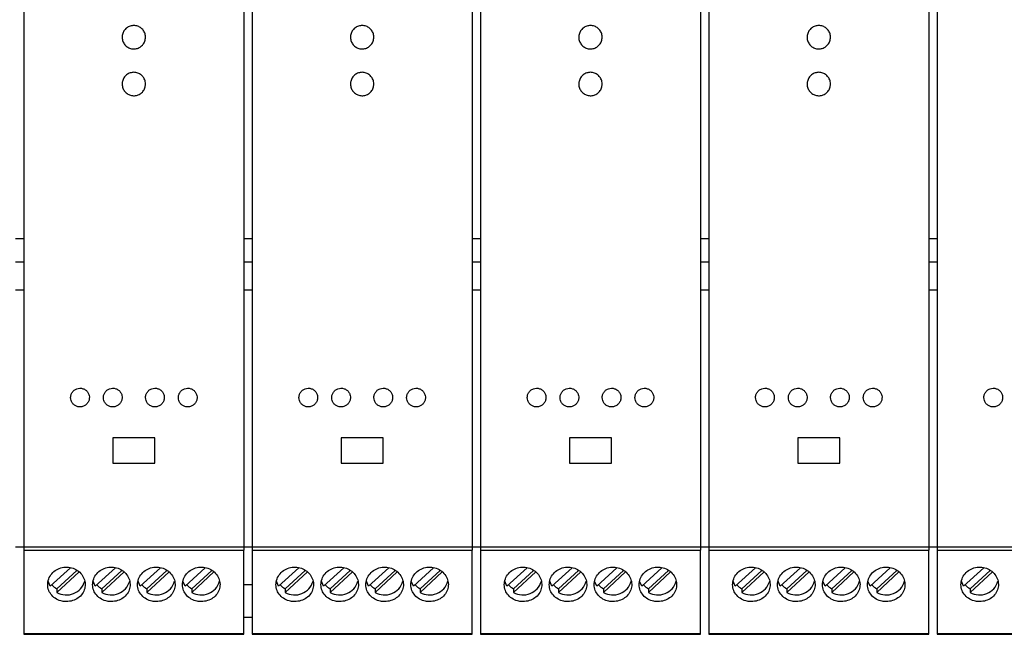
# Model space of a CAD drawing. Header units: millimetres. Extents: x 6 to 415, y 5 to 292.
# Tile 20 of 62: x 214 to 267, y 119 to 152. Entities that reach past the tile are written whole.
import ezdxf

# ---------------------------------------------------------------- set-up
doc = ezdxf.new("R2010")
doc.units = ezdxf.units.MM

msp = doc.modelspace()

# ---------------------------------------------------------------- linework, layer by layer
at = {"color": 7, "linetype": 'Continuous', "lineweight": 25}
for p, q in [((214.666, 163.0732), (214.666, 123.4012)), ((226.416, 163.0732), (226.416, 123.4012)), ((226.8535, 163.0732), (226.8535, 123.4012)), ((238.6035, 163.0732), (238.6035, 123.4012)), ((239.041, 163.0732), (239.041, 123.4012)), ((250.791, 163.0732), (250.791, 123.4012)), ((251.2285, 163.0732), (251.2285, 123.4012)), ((262.9785, 163.0732), (262.9785, 123.4012)), ((263.416, 163.0732), (263.416, 123.4012)), ((214.2285, 139.9012), (214.666, 139.9012)), ((226.416, 139.9012), (226.8535, 139.9012)), ((238.6035, 139.9012), (239.041, 139.9012)), ((250.791, 139.9012), (251.2285, 139.9012)), ((262.9785, 139.9012), (263.416, 139.9012)), ((214.2285, 137.1512), (214.666, 137.1512)), ((226.416, 137.1512), (226.8535, 137.1512)), ((238.6035, 137.1512), (239.041, 137.1512)), ((250.791, 137.1512), (251.2285, 137.1512)), ((262.9785, 137.1512), (263.416, 137.1512)), ((221.666, 129.2512), (219.416, 129.2512)), ((219.416, 129.2512), (219.416, 127.9012)), ((221.666, 127.9012), (221.666, 129.2512)), ((233.8535, 129.2512), (231.6035, 129.2512)), ((231.6035, 129.2512), (231.6035, 127.9012)), ((233.8535, 127.9012), (233.8535, 129.2512)), ((246.041, 129.2512), (243.791, 129.2512)), ((243.791, 129.2512), (243.791, 127.9012)), ((246.041, 127.9012), (246.041, 129.2512)), ((258.2285, 129.2512), (255.9785, 129.2512)), ((255.9785, 129.2512), (255.9785, 127.9012)), ((258.2285, 127.9012), (258.2285, 129.2512)), ((219.416, 127.9012), (221.666, 127.9012)), ((231.6035, 127.9012), (233.8535, 127.9012)), ((243.791, 127.9012), (246.041, 127.9012)), ((255.9785, 127.9012), (258.2285, 127.9012)), ((214.666, 123.4012), (214.2285, 123.4012)), ((226.416, 123.4012), (214.666, 123.4012)), ((214.666, 123.4012), (214.666, 123.2512)), ((214.666, 123.2512), (226.416, 123.2512)), ((214.666, 123.2512), (214.666, 118.7996)), ((226.416, 123.4012), (226.416, 123.2512)), ((226.8535, 123.4012), (226.416, 123.4012)), ((226.416, 118.7996), (226.416, 123.2512)), ((238.6035, 123.4012), (226.8535, 123.4012)), ((226.8535, 123.4012), (226.8535, 123.2512)), ((226.8535, 123.2512), (238.6035, 123.2512)), ((226.8535, 123.2512), (226.8535, 118.7996)), ((238.6035, 123.4012), (238.6035, 123.2512)), ((239.041, 123.4012), (238.6035, 123.4012)), ((238.6035, 118.7996), (238.6035, 123.2512)), ((250.791, 123.4012), (239.041, 123.4012)), ((239.041, 123.4012), (239.041, 123.2512)), ((239.041, 123.2512), (250.791, 123.2512)), ((239.041, 123.2512), (239.041, 118.7996)), ((250.791, 123.4012), (250.791, 123.2512)), ((251.2285, 123.4012), (250.791, 123.4012)), ((250.791, 118.7996), (250.791, 123.2512)), ((262.9785, 123.4012), (251.2285, 123.4012)), ((251.2285, 123.4012), (251.2285, 123.2512)), ((251.2285, 123.2512), (262.9785, 123.2512)), ((251.2285, 123.2512), (251.2285, 118.7996)), ((262.9785, 123.4012), (262.9785, 123.2512)), ((263.416, 123.4012), (262.9785, 123.4012)), ((262.9785, 118.7996), (262.9785, 123.2512)), ((275.166, 123.4012), (263.416, 123.4012)), ((263.416, 123.4012), (263.416, 123.2512)), ((263.416, 123.2512), (275.166, 123.2512)), ((263.416, 123.2512), (263.416, 118.7996)), ((216.0796, 121.3181), (217.1556, 122.3109)), ((217.4975, 122.1667), (216.4331, 121.1846)), ((217.6177, 122.0849), (216.4331, 120.9918)), ((218.4796, 121.3181), (219.5556, 122.3109)), ((219.8975, 122.1667), (218.8331, 121.1846)), ((220.0177, 122.0849), (218.8331, 120.9918)), ((220.8796, 121.3181), (221.9556, 122.3109)), ((222.2975, 122.1667), (221.2331, 121.1846)), ((222.4177, 122.0849), (221.2331, 120.9918)), ((223.2796, 121.3181), (224.3556, 122.3109)), ((224.6975, 122.1667), (223.6331, 121.1846)), ((224.8177, 122.0849), (223.6331, 120.9918)), ((228.2671, 121.3181), (229.3431, 122.3109)), ((229.685, 122.1667), (228.6206, 121.1846)), ((229.8052, 122.0849), (228.6206, 120.9918)), ((230.6671, 121.3181), (231.7431, 122.3109)), ((232.085, 122.1667), (231.0206, 121.1846)), ((232.2052, 122.0849), (231.0206, 120.9918)), ((233.0671, 121.3181), (234.1431, 122.3109)), ((234.485, 122.1667), (233.4206, 121.1846)), ((234.6052, 122.0849), (233.4206, 120.9918)), ((235.4671, 121.3181), (236.5431, 122.3109)), ((236.885, 122.1667), (235.8206, 121.1846)), ((237.0052, 122.0849), (235.8206, 120.9918)), ((240.4546, 121.3181), (241.5306, 122.3109)), ((241.8725, 122.1667), (240.8081, 121.1846)), ((241.9927, 122.0849), (240.8081, 120.9918)), ((242.8546, 121.3181), (243.9306, 122.3109)), ((244.2725, 122.1667), (243.2081, 121.1846)), ((244.3927, 122.0849), (243.2081, 120.9918)), ((245.2546, 121.3181), (246.3306, 122.3109)), ((246.6725, 122.1667), (245.6081, 121.1846)), ((246.7927, 122.0849), (245.6081, 120.9918)), ((247.6546, 121.3181), (248.7306, 122.3109)), ((249.0725, 122.1667), (248.0081, 121.1846)), ((249.1927, 122.0849), (248.0081, 120.9918)), ((252.6421, 121.3181), (253.7181, 122.3109)), ((254.06, 122.1667), (252.9956, 121.1846)), ((254.1802, 122.0849), (252.9956, 120.9918)), ((255.0421, 121.3181), (256.1181, 122.3109)), ((256.46, 122.1667), (255.3956, 121.1846)), ((256.5802, 122.0849), (255.3956, 120.9918)), ((257.4421, 121.3181), (258.5181, 122.3109)), ((258.86, 122.1667), (257.7956, 121.1846)), ((258.9802, 122.0849), (257.7956, 120.9918)), ((259.8421, 121.3181), (260.9181, 122.3109)), ((261.26, 122.1667), (260.1956, 121.1846)), ((261.3802, 122.0849), (260.1956, 120.9918)), ((264.8296, 121.3181), (265.9056, 122.3109)), ((266.2475, 122.1667), (265.1831, 121.1846)), ((266.3677, 122.0849), (265.1831, 120.9918)), ((216.0796, 121.3181), (215.9638, 121.5906)), ((218.4796, 121.3181), (218.3638, 121.5906)), ((220.8796, 121.3181), (220.7638, 121.5906)), ((223.2796, 121.3181), (223.1638, 121.5906)), ((228.2671, 121.3181), (228.1513, 121.5906)), ((230.6671, 121.3181), (230.5513, 121.5906)), ((233.0671, 121.3181), (232.9513, 121.5906)), ((235.4671, 121.3181), (235.3513, 121.5906)), ((240.4546, 121.3181), (240.3388, 121.5906)), ((242.8546, 121.3181), (242.7388, 121.5906)), ((245.2546, 121.3181), (245.1388, 121.5906)), ((247.6546, 121.3181), (247.5388, 121.5906)), ((252.6421, 121.3181), (252.5263, 121.5906)), ((255.0421, 121.3181), (254.9263, 121.5906)), ((257.4421, 121.3181), (257.3263, 121.5906)), ((259.8421, 121.3181), (259.7263, 121.5906)), ((264.8296, 121.3181), (264.7138, 121.5906)), ((216.4331, 121.1846), (216.4331, 120.9918)), ((218.8331, 121.1846), (218.8331, 120.9918)), ((221.2331, 121.1846), (221.2331, 120.9918)), ((223.6331, 121.1846), (223.6331, 120.9918)), ((226.8535, 121.4012), (226.416, 121.4012)), ((228.6206, 121.1846), (228.6206, 120.9918)), ((231.0206, 121.1846), (231.0206, 120.9918)), ((233.4206, 121.1846), (233.4206, 120.9918)), ((235.8206, 121.1846), (235.8206, 120.9918)), ((240.8081, 121.1846), (240.8081, 120.9918)), ((243.2081, 121.1846), (243.2081, 120.9918)), ((245.6081, 121.1846), (245.6081, 120.9918)), ((248.0081, 121.1846), (248.0081, 120.9918)), ((252.9956, 121.1846), (252.9956, 120.9918)), ((255.3956, 121.1846), (255.3956, 120.9918)), ((257.7956, 121.1846), (257.7956, 120.9918)), ((260.1956, 121.1846), (260.1956, 120.9918)), ((265.1831, 121.1846), (265.1831, 120.9918)), ((226.8535, 119.6512), (226.416, 119.6512)), ((214.666, 118.7996), (226.416, 118.7996)), ((214.666, 118.7996), (214.666, 118.7512)), ((226.416, 118.7512), (226.416, 118.7996)), ((226.8535, 118.7996), (238.6035, 118.7996)), ((226.8535, 118.7996), (226.8535, 118.7512)), ((238.6035, 118.7512), (238.6035, 118.7996)), ((239.041, 118.7996), (250.791, 118.7996)), ((239.041, 118.7996), (239.041, 118.7512)), ((250.791, 118.7512), (250.791, 118.7996)), ((251.2285, 118.7996), (262.9785, 118.7996)), ((251.2285, 118.7996), (251.2285, 118.7512)), ((262.9785, 118.7512), (262.9785, 118.7996)), ((263.416, 118.7996), (275.166, 118.7996)), ((263.416, 118.7996), (263.416, 118.7512)), ((214.666, 118.7512), (226.416, 118.7512)), ((226.8535, 118.7512), (238.6035, 118.7512)), ((239.041, 118.7512), (250.791, 118.7512)), ((251.2285, 118.7512), (262.9785, 118.7512)), ((263.416, 118.7512), (275.166, 118.7512))]:
    msp.add_line(p, q, dxfattribs=at)
at = {"color": 8, "linetype": 'Continuous', "lineweight": 25}
for p, q in [((214.2285, 138.6512), (214.666, 138.6512)), ((226.416, 138.6512), (226.8535, 138.6512)), ((238.6035, 138.6512), (239.041, 138.6512)), ((250.791, 138.6512), (251.2285, 138.6512)), ((262.9785, 138.6512), (263.416, 138.6512))]:
    msp.add_line(p, q, dxfattribs=at)
at = {"color": 7, "linetype": 'Continuous', "lineweight": 25}
for centre, radius, start, end in [((216.9419, 121.8711), 1.0159, 239.94605, 343.85009), ((219.3419, 121.8711), 1.0159, 239.94604, 343.8501), ((221.7419, 121.8711), 1.0159, 239.94605, 343.85008), ((224.1419, 121.8711), 1.0159, 239.94607, 343.85006), ((229.1294, 121.8711), 1.0159, 239.94607, 343.85007), ((231.5294, 121.8711), 1.0159, 239.94605, 343.85009), ((233.9294, 121.8711), 1.0159, 239.94613, 343.84999), ((236.3294, 121.8711), 1.0159, 239.94605, 343.85009), ((241.3169, 121.8711), 1.0159, 239.94605, 343.85009), ((243.7169, 121.8711), 1.0159, 239.94604, 343.85011), ((246.1169, 121.8711), 1.0159, 239.9462, 343.84989), ((248.5169, 121.8711), 1.0159, 239.94607, 343.85007), ((253.5044, 121.8711), 1.0159, 239.94604, 343.85011), ((255.9044, 121.8711), 1.0159, 239.9462, 343.84989), ((258.3044, 121.8711), 1.0159, 239.94607, 343.85007), ((260.7044, 121.8711), 1.0159, 239.94608, 343.85002), ((265.6919, 121.8711), 1.0159, 239.94608, 343.85002), ((216.9, 122.0479), 0.9815, 221.53375, 241.5976), ((219.3, 122.048), 0.9815, 221.53438, 241.59707), ((221.7, 122.0479), 0.9815, 221.5341, 241.59725), ((224.1, 122.0479), 0.9815, 221.53419, 241.59721), ((229.0875, 122.0479), 0.9815, 221.53417, 241.59725), ((231.4875, 122.048), 0.9815, 221.53428, 241.59717), ((233.8875, 122.0479), 0.9815, 221.5341, 241.59725), ((236.2875, 122.048), 0.9815, 221.53431, 241.59724), ((241.275, 122.0479), 0.9815, 221.53375, 241.5976), ((243.675, 122.048), 0.9815, 221.5345, 241.59705), ((246.075, 122.048), 0.9816, 221.5344, 241.59676), ((248.475, 122.0479), 0.9815, 221.53412, 241.59743), ((253.4625, 122.0479), 0.9815, 221.53338, 241.59778), ((255.8625, 122.048), 0.9816, 221.5344, 241.59676), ((258.2625, 122.0479), 0.9815, 221.53412, 241.59743), ((260.6625, 122.0479), 0.9815, 221.53366, 241.59711), ((265.6501, 122.0481), 0.9817, 221.53589, 241.59565)]:
    msp.add_arc(centre, radius, start, end, dxfattribs=at)
for points, knots in [([(221.166, 150.6512), (221.1591, 150.5809), (221.1453, 150.4403), (221.0375, 150.2532), (220.8787, 150.111), (220.6806, 150.0297), (220.4671, 150.0185), (220.2619, 150.0786), (220.0881, 150.2032), (219.9654, 150.3783), (219.9076, 150.5842), (219.9211, 150.7977), (220.0046, 150.9947), (220.1486, 151.153), (220.3369, 151.2546), (220.5481, 151.2881), (220.7584, 151.2499), (220.9444, 151.1442), (221.084, 150.9831), (221.1561, 150.809), (221.1632, 150.6951), (221.166, 150.6512)], [0, 0, 0, 0, 0.0537158, 0.1074322, 0.161135, 0.2148164, 0.2684811, 0.3221383, 0.375799, 0.4294733, 0.4831681, 0.5368834, 0.5906102, 0.6443314, 0.6980299, 0.7516981, 0.8053452, 0.8589923, 0.9126608, 0.9663595, 1, 1, 1, 1]), ([(233.3535, 150.6512), (233.3466, 150.5809), (233.3328, 150.4403), (233.225, 150.2532), (233.0662, 150.111), (232.8681, 150.0297), (232.6546, 150.0185), (232.4494, 150.0786), (232.2756, 150.2032), (232.1529, 150.3783), (232.0951, 150.5842), (232.1086, 150.7977), (232.1921, 150.9947), (232.3361, 151.153), (232.5244, 151.2546), (232.7356, 151.2881), (232.9459, 151.2499), (233.1319, 151.1442), (233.2715, 150.9831), (233.3436, 150.809), (233.3507, 150.6951), (233.3535, 150.6512)], [0, 0, 0, 0, 0.0537158, 0.1074322, 0.161135, 0.2148164, 0.2684811, 0.3221383, 0.375799, 0.4294734, 0.4831681, 0.5368835, 0.5906102, 0.6443314, 0.6980299, 0.7516981, 0.8053452, 0.8589923, 0.9126608, 0.9663595, 1, 1, 1, 1]), ([(245.541, 150.6512), (245.5341, 150.5809), (245.5203, 150.4403), (245.4125, 150.2532), (245.2537, 150.111), (245.0556, 150.0297), (244.8421, 150.0185), (244.6369, 150.0786), (244.4631, 150.2032), (244.3404, 150.3783), (244.2826, 150.5842), (244.2961, 150.7977), (244.3796, 150.9947), (244.5236, 151.153), (244.7119, 151.2546), (244.9231, 151.2881), (245.1334, 151.2499), (245.3194, 151.1442), (245.459, 150.9831), (245.5311, 150.809), (245.5382, 150.6951), (245.541, 150.6512)], [0, 0, 0, 0, 0.0537159, 0.1074323, 0.1611349, 0.2148164, 0.2684808, 0.3221384, 0.3757992, 0.4294733, 0.4831681, 0.5368834, 0.59061, 0.6443315, 0.6980299, 0.751698, 0.8053451, 0.8589923, 0.9126608, 0.9663595, 1, 1, 1, 1]), ([(257.7285, 150.6512), (257.7216, 150.5809), (257.7078, 150.4403), (257.6, 150.2532), (257.4412, 150.111), (257.2431, 150.0297), (257.0296, 150.0185), (256.8244, 150.0786), (256.6506, 150.2032), (256.5279, 150.3783), (256.4701, 150.5842), (256.4836, 150.7977), (256.5671, 150.9947), (256.7111, 151.153), (256.8994, 151.2546), (257.1106, 151.2881), (257.3209, 151.2499), (257.5069, 151.1442), (257.6465, 150.9831), (257.7186, 150.809), (257.7257, 150.6951), (257.7285, 150.6512)], [0, 0, 0, 0, 0.0537159, 0.1074321, 0.161135, 0.2148165, 0.268481, 0.3221385, 0.3757989, 0.4294734, 0.4831681, 0.5368834, 0.59061, 0.6443315, 0.69803, 0.751698, 0.8053451, 0.8589923, 0.9126608, 0.9663595, 1, 1, 1, 1]), ([(221.166, 148.1512), (221.1591, 148.0809), (221.1453, 147.9403), (221.0375, 147.7532), (220.8788, 147.611), (220.6807, 147.5297), (220.4672, 147.5185), (220.262, 147.5786), (220.0882, 147.7032), (219.9654, 147.8783), (219.9076, 148.0842), (219.9211, 148.2977), (220.0046, 148.4946), (220.1485, 148.6529), (220.3367, 148.7545), (220.5479, 148.7881), (220.7583, 148.7499), (220.9444, 148.6442), (221.084, 148.4831), (221.1561, 148.3089), (221.1632, 148.195), (221.166, 148.1512)], [0, 0, 0, 0, 0.0536936, 0.1073872, 0.1610775, 0.2147637, 0.2684475, 0.3221303, 0.3758137, 0.4294988, 0.4831874, 0.5368807, 0.5905778, 0.6442753, 0.6979676, 0.7516516, 0.8053292, 0.8590069, 0.912691, 0.9663833, 1, 1, 1, 1]), ([(233.3535, 148.1512), (233.3466, 148.0809), (233.3328, 147.9403), (233.225, 147.7532), (233.0663, 147.611), (232.8682, 147.5297), (232.6547, 147.5185), (232.4495, 147.5786), (232.2757, 147.7032), (232.1529, 147.8783), (232.0951, 148.0842), (232.1086, 148.2977), (232.1921, 148.4946), (232.336, 148.6529), (232.5242, 148.7545), (232.7354, 148.7881), (232.9458, 148.7499), (233.1319, 148.6442), (233.2715, 148.4831), (233.3436, 148.3089), (233.3507, 148.195), (233.3535, 148.1512)], [0, 0, 0, 0, 0.0536936, 0.1073872, 0.1610774, 0.2147637, 0.2684475, 0.3221304, 0.3758137, 0.4294988, 0.4831874, 0.5368807, 0.5905778, 0.6442753, 0.6979676, 0.7516516, 0.8053292, 0.8590069, 0.912691, 0.9663833, 1, 1, 1, 1]), ([(245.541, 148.1512), (245.5341, 148.0809), (245.5203, 147.9403), (245.4125, 147.7532), (245.2538, 147.611), (245.0557, 147.5297), (244.8422, 147.5185), (244.637, 147.5786), (244.4632, 147.7032), (244.3404, 147.8783), (244.2826, 148.0842), (244.2961, 148.2977), (244.3796, 148.4946), (244.5235, 148.6529), (244.7117, 148.7545), (244.9229, 148.7881), (245.1333, 148.7499), (245.3194, 148.6442), (245.459, 148.4831), (245.5311, 148.3089), (245.5382, 148.195), (245.541, 148.1512)], [0, 0, 0, 0, 0.0536936, 0.1073874, 0.1610774, 0.2147635, 0.2684476, 0.3221304, 0.3758137, 0.4294986, 0.4831873, 0.5368806, 0.5905778, 0.6442752, 0.6979677, 0.7516518, 0.8053293, 0.8590068, 0.9126909, 0.9663833, 1, 1, 1, 1]), ([(257.7285, 148.1512), (257.7216, 148.0809), (257.7078, 147.9403), (257.6, 147.7532), (257.4413, 147.611), (257.2432, 147.5297), (257.0297, 147.5185), (256.8245, 147.5786), (256.6507, 147.7032), (256.5279, 147.8783), (256.4701, 148.0842), (256.4836, 148.2977), (256.5671, 148.4946), (256.711, 148.6529), (256.8992, 148.7545), (257.1104, 148.7881), (257.3208, 148.7499), (257.5069, 148.6442), (257.6465, 148.4831), (257.7186, 148.3089), (257.7257, 148.195), (257.7285, 148.1512)], [0, 0, 0, 0, 0.0536936, 0.1073872, 0.1610776, 0.2147636, 0.2684473, 0.3221305, 0.3758138, 0.4294987, 0.4831873, 0.5368806, 0.5905778, 0.6442751, 0.6979676, 0.7516518, 0.8053293, 0.8590068, 0.9126909, 0.9663833, 1, 1, 1, 1]), ([(217.166, 131.4012), (217.1716, 131.3448), (217.1827, 131.2319), (217.2695, 131.0818), (217.3972, 130.9681), (217.5562, 130.9036), (217.7267, 130.8953), (217.8902, 130.9437), (218.0285, 131.0431), (218.1264, 131.1828), (218.1728, 131.3475), (218.1619, 131.5187), (218.0947, 131.6768), (217.9788, 131.8036), (217.8276, 131.8845), (217.6587, 131.9107), (217.491, 131.8797), (217.3428, 131.7951), (217.2315, 131.6665), (217.1739, 131.5275), (217.1682, 131.4364), (217.166, 131.4012)], [0, 0, 0, 0, 0.0539969, 0.1079974, 0.1618942, 0.2155566, 0.2689921, 0.322316, 0.3756953, 0.4292706, 0.4830888, 0.5370872, 0.5911243, 0.645048, 0.6987623, 0.752263, 0.8056326, 0.8590047, 0.9125095, 0.9662273, 1, 1, 1, 1]), ([(218.916, 131.4012), (218.9216, 131.3448), (218.9327, 131.2319), (219.0195, 131.0818), (219.1472, 130.9681), (219.3062, 130.9036), (219.4767, 130.8953), (219.6402, 130.9437), (219.7785, 131.0431), (219.8764, 131.1828), (219.9228, 131.3475), (219.9119, 131.5187), (219.8447, 131.6768), (219.7288, 131.8036), (219.5776, 131.8845), (219.4087, 131.9107), (219.241, 131.8797), (219.0928, 131.7951), (218.9815, 131.6665), (218.9239, 131.5275), (218.9182, 131.4364), (218.916, 131.4012)], [0, 0, 0, 0, 0.0539969, 0.1079974, 0.1618942, 0.2155565, 0.2689922, 0.3223159, 0.3756953, 0.4292706, 0.4830887, 0.5370872, 0.5911243, 0.645048, 0.6987623, 0.7522629, 0.8056327, 0.8590046, 0.9125095, 0.9662273, 1, 1, 1, 1]), ([(221.166, 131.4012), (221.1716, 131.3448), (221.1827, 131.2319), (221.2695, 131.0818), (221.3972, 130.9681), (221.5562, 130.9036), (221.7267, 130.8953), (221.8902, 130.9437), (222.0285, 131.0431), (222.1264, 131.1828), (222.1728, 131.3475), (222.1619, 131.5187), (222.0947, 131.6768), (221.9788, 131.8036), (221.8276, 131.8845), (221.6587, 131.9107), (221.491, 131.8797), (221.3428, 131.7951), (221.2315, 131.6665), (221.1739, 131.5275), (221.1682, 131.4364), (221.166, 131.4012)], [0, 0, 0, 0, 0.0539969, 0.1079974, 0.1618942, 0.2155565, 0.2689922, 0.3223159, 0.3756953, 0.4292706, 0.4830888, 0.5370872, 0.5911243, 0.645048, 0.6987624, 0.752263, 0.8056326, 0.8590045, 0.9125095, 0.9662273, 1, 1, 1, 1]), ([(222.916, 131.4012), (222.9216, 131.3448), (222.9327, 131.2319), (223.0195, 131.0818), (223.1472, 130.9681), (223.3062, 130.9036), (223.4767, 130.8953), (223.6402, 130.9437), (223.7785, 131.0431), (223.8764, 131.1828), (223.9228, 131.3475), (223.9119, 131.5187), (223.8447, 131.6768), (223.7288, 131.8036), (223.5776, 131.8845), (223.4087, 131.9107), (223.241, 131.8797), (223.0928, 131.7951), (222.9815, 131.6665), (222.9239, 131.5275), (222.9182, 131.4364), (222.916, 131.4012)], [0, 0, 0, 0, 0.0539969, 0.1079974, 0.1618942, 0.2155565, 0.2689921, 0.3223158, 0.3756953, 0.4292706, 0.4830887, 0.5370872, 0.5911243, 0.6450479, 0.6987624, 0.7522629, 0.8056326, 0.8590045, 0.9125095, 0.9662273, 1, 1, 1, 1]), ([(229.3535, 131.4012), (229.3591, 131.3448), (229.3702, 131.2319), (229.457, 131.0818), (229.5847, 130.9681), (229.7437, 130.9036), (229.9142, 130.8953), (230.0777, 130.9437), (230.216, 131.0431), (230.3139, 131.1828), (230.3603, 131.3475), (230.3494, 131.5187), (230.2822, 131.6768), (230.1663, 131.8036), (230.0151, 131.8845), (229.8462, 131.9107), (229.6785, 131.8797), (229.5303, 131.7951), (229.419, 131.6665), (229.3614, 131.5275), (229.3557, 131.4364), (229.3535, 131.4012)], [0, 0, 0, 0, 0.05399689, 0.10799736, 0.1618942, 0.2155565, 0.26899208, 0.32231585, 0.37569527, 0.42927057, 0.48308872, 0.53708719, 0.59112427, 0.64504789, 0.69876234, 0.75226301, 0.80563261, 0.85900451, 0.91250948, 0.96622732, 1, 1, 1, 1]), ([(231.1035, 131.4012), (231.1091, 131.3448), (231.1202, 131.2319), (231.207, 131.0818), (231.3347, 130.9681), (231.4937, 130.9036), (231.6642, 130.8953), (231.8277, 130.9437), (231.966, 131.0431), (232.0639, 131.1828), (232.1103, 131.3475), (232.0994, 131.5187), (232.0322, 131.6768), (231.9163, 131.8036), (231.7651, 131.8845), (231.5962, 131.9107), (231.4285, 131.8797), (231.2803, 131.7951), (231.169, 131.6665), (231.1114, 131.5275), (231.1057, 131.4364), (231.1035, 131.4012)], [0, 0, 0, 0, 0.0539969, 0.1079974, 0.1618942, 0.2155565, 0.2689922, 0.3223159, 0.3756953, 0.4292706, 0.4830887, 0.5370872, 0.5911243, 0.645048, 0.6987623, 0.7522629, 0.8056327, 0.8590046, 0.9125095, 0.9662273, 1, 1, 1, 1]), ([(233.3535, 131.4012), (233.3591, 131.3448), (233.3702, 131.2319), (233.457, 131.0818), (233.5847, 130.9681), (233.7437, 130.9036), (233.9142, 130.8953), (234.0777, 130.9437), (234.216, 131.0431), (234.3139, 131.1828), (234.3603, 131.3475), (234.3494, 131.5187), (234.2822, 131.6768), (234.1663, 131.8036), (234.0151, 131.8845), (233.8462, 131.9107), (233.6785, 131.8797), (233.5303, 131.7951), (233.419, 131.6665), (233.3614, 131.5275), (233.3557, 131.4364), (233.3535, 131.4012)], [0, 0, 0, 0, 0.05399686, 0.10799741, 0.1618942, 0.2155565, 0.26899215, 0.32231592, 0.37569529, 0.42927063, 0.48308877, 0.53708723, 0.59112431, 0.64504799, 0.69876238, 0.75226297, 0.80563258, 0.85900461, 0.91250947, 0.96622732, 1, 1, 1, 1]), ([(235.1035, 131.4012), (235.1091, 131.3448), (235.1202, 131.2319), (235.207, 131.0818), (235.3347, 130.9681), (235.4937, 130.9036), (235.6642, 130.8953), (235.8277, 130.9437), (235.966, 131.0431), (236.0639, 131.1828), (236.1103, 131.3475), (236.0994, 131.5187), (236.0322, 131.6768), (235.9163, 131.8036), (235.7651, 131.8845), (235.5962, 131.9107), (235.4285, 131.8797), (235.2803, 131.7951), (235.169, 131.6665), (235.1114, 131.5275), (235.1057, 131.4364), (235.1035, 131.4012)], [0, 0, 0, 0, 0.0539969, 0.1079974, 0.1618942, 0.2155566, 0.2689921, 0.322316, 0.3756953, 0.4292706, 0.4830888, 0.5370872, 0.5911243, 0.645048, 0.6987623, 0.752263, 0.8056326, 0.8590047, 0.9125095, 0.9662273, 1, 1, 1, 1]), ([(241.541, 131.4012), (241.5466, 131.3448), (241.5577, 131.2319), (241.6445, 131.0818), (241.7722, 130.9681), (241.9312, 130.9036), (242.1017, 130.8953), (242.2652, 130.9437), (242.4035, 131.0431), (242.5014, 131.1828), (242.5478, 131.3475), (242.5369, 131.5187), (242.4697, 131.6768), (242.3538, 131.8036), (242.2026, 131.8845), (242.0337, 131.9107), (241.866, 131.8797), (241.7178, 131.7951), (241.6065, 131.6665), (241.5489, 131.5275), (241.5432, 131.4364), (241.541, 131.4012)], [0, 0, 0, 0, 0.0539969, 0.1079974, 0.1618941, 0.2155566, 0.2689921, 0.322316, 0.3756955, 0.4292705, 0.4830887, 0.5370871, 0.5911243, 0.6450481, 0.6987623, 0.7522631, 0.8056327, 0.8590047, 0.9125095, 0.9662273, 1, 1, 1, 1]), ([(243.291, 131.4012), (243.2966, 131.3448), (243.3077, 131.2319), (243.3945, 131.0818), (243.5222, 130.9681), (243.6812, 130.9036), (243.8517, 130.8953), (244.0152, 130.9437), (244.1535, 131.0431), (244.2514, 131.1828), (244.2978, 131.3475), (244.2869, 131.5187), (244.2197, 131.6768), (244.1038, 131.8036), (243.9526, 131.8845), (243.7837, 131.9107), (243.616, 131.8797), (243.4678, 131.7951), (243.3565, 131.6665), (243.2989, 131.5275), (243.2932, 131.4364), (243.291, 131.4012)], [0, 0, 0, 0, 0.0539969, 0.1079973, 0.1618941, 0.2155565, 0.2689923, 0.3223159, 0.3756954, 0.4292707, 0.4830887, 0.5370872, 0.5911243, 0.645048, 0.6987623, 0.752263, 0.8056323, 0.8590046, 0.9125095, 0.9662273, 1, 1, 1, 1]), ([(245.541, 131.4012), (245.5466, 131.3448), (245.5577, 131.2319), (245.6445, 131.0818), (245.7722, 130.9681), (245.9312, 130.9036), (246.1017, 130.8953), (246.2652, 130.9437), (246.4035, 131.0431), (246.5014, 131.1828), (246.5478, 131.3475), (246.5369, 131.5187), (246.4697, 131.6768), (246.3538, 131.8036), (246.2026, 131.8845), (246.0337, 131.9107), (245.866, 131.8797), (245.7178, 131.7951), (245.6065, 131.6665), (245.5489, 131.5275), (245.5432, 131.4364), (245.541, 131.4012)], [0, 0, 0, 0, 0.0539969, 0.1079974, 0.1618942, 0.2155561, 0.2689919, 0.3223155, 0.375695, 0.4292704, 0.4830886, 0.5370871, 0.591124, 0.6450478, 0.6987626, 0.7522628, 0.8056327, 0.8590045, 0.9125095, 0.9662273, 1, 1, 1, 1]), ([(247.291, 131.4012), (247.2966, 131.3448), (247.3077, 131.2319), (247.3945, 131.0818), (247.5222, 130.9681), (247.6812, 130.9036), (247.8517, 130.8953), (248.0152, 130.9437), (248.1535, 131.0431), (248.2514, 131.1828), (248.2978, 131.3475), (248.2869, 131.5187), (248.2197, 131.6768), (248.1038, 131.8036), (247.9526, 131.8845), (247.7837, 131.9107), (247.616, 131.8797), (247.4678, 131.7951), (247.3565, 131.6665), (247.2989, 131.5275), (247.2932, 131.4364), (247.291, 131.4012)], [0, 0, 0, 0, 0.0539969, 0.1079974, 0.1618942, 0.2155566, 0.2689918, 0.322316, 0.3756951, 0.4292704, 0.4830886, 0.5370871, 0.591124, 0.6450478, 0.6987621, 0.7522628, 0.8056327, 0.8590045, 0.9125095, 0.9662273, 1, 1, 1, 1]), ([(253.7285, 131.4012), (253.7341, 131.3448), (253.7452, 131.2319), (253.832, 131.0818), (253.9597, 130.9681), (254.1187, 130.9036), (254.2892, 130.8953), (254.4527, 130.9437), (254.591, 131.0431), (254.6889, 131.1828), (254.7353, 131.3475), (254.7244, 131.5187), (254.6572, 131.6768), (254.5413, 131.8036), (254.3901, 131.8845), (254.2212, 131.9107), (254.0535, 131.8797), (253.9053, 131.7951), (253.794, 131.6665), (253.7364, 131.5275), (253.7307, 131.4364), (253.7285, 131.4012)], [0, 0, 0, 0, 0.05399689, 0.10799737, 0.16189415, 0.21555659, 0.26899239, 0.32231602, 0.3756955, 0.42927084, 0.4830889, 0.53708734, 0.59112448, 0.64504826, 0.69876251, 0.75226325, 0.80563257, 0.85900485, 0.91250943, 0.96622727, 1, 1, 1, 1]), ([(255.4785, 131.4012), (255.4841, 131.3448), (255.4952, 131.2319), (255.582, 131.0818), (255.7097, 130.9681), (255.8687, 130.9036), (256.0392, 130.8953), (256.2027, 130.9437), (256.341, 131.0431), (256.4389, 131.1828), (256.4853, 131.3475), (256.4744, 131.5187), (256.4072, 131.6768), (256.2913, 131.8036), (256.1401, 131.8845), (255.9712, 131.9107), (255.8035, 131.8797), (255.6553, 131.7951), (255.544, 131.6665), (255.4864, 131.5275), (255.4807, 131.4364), (255.4785, 131.4012)], [0, 0, 0, 0, 0.0539969, 0.1079973, 0.1618941, 0.2155565, 0.2689923, 0.322316, 0.3756954, 0.4292708, 0.483089, 0.5370874, 0.5911246, 0.6450479, 0.6987627, 0.7522634, 0.8056327, 0.8590045, 0.9125094, 0.9662273, 1, 1, 1, 1]), ([(257.7285, 131.4012), (257.7341, 131.3448), (257.7452, 131.2319), (257.832, 131.0818), (257.9597, 130.9681), (258.1187, 130.9036), (258.2892, 130.8953), (258.4527, 130.9437), (258.591, 131.0431), (258.6889, 131.1828), (258.7353, 131.3475), (258.7244, 131.5187), (258.6572, 131.6768), (258.5413, 131.8036), (258.3901, 131.8845), (258.2212, 131.9107), (258.0535, 131.8797), (257.9053, 131.7951), (257.794, 131.6665), (257.7364, 131.5275), (257.7307, 131.4364), (257.7285, 131.4012)], [0, 0, 0, 0, 0.0539969, 0.1079974, 0.1618942, 0.2155561, 0.2689925, 0.3223156, 0.3756951, 0.4292704, 0.4830887, 0.5370872, 0.5911243, 0.6450473, 0.6987621, 0.7522629, 0.8056322, 0.8590045, 0.9125095, 0.9662273, 1, 1, 1, 1]), ([(259.4785, 131.4012), (259.4841, 131.3448), (259.4952, 131.2319), (259.582, 131.0818), (259.7097, 130.9681), (259.8687, 130.9036), (260.0392, 130.8953), (260.2027, 130.9437), (260.341, 131.0431), (260.4389, 131.1828), (260.4853, 131.3475), (260.4744, 131.5187), (260.4072, 131.6768), (260.2913, 131.8036), (260.1401, 131.8845), (259.9712, 131.9107), (259.8035, 131.8797), (259.6553, 131.7951), (259.544, 131.6665), (259.4864, 131.5275), (259.4807, 131.4364), (259.4785, 131.4012)], [0, 0, 0, 0, 0.0539968, 0.1079976, 0.1618944, 0.2155563, 0.2689927, 0.3223158, 0.3756953, 0.4292706, 0.4830888, 0.5370873, 0.5911245, 0.6450475, 0.6987623, 0.752263, 0.8056324, 0.8590047, 0.9125092, 0.9662273, 1, 1, 1, 1]), ([(265.916, 131.4012), (265.9216, 131.3448), (265.9327, 131.2319), (266.0195, 131.0818), (266.1472, 130.9681), (266.3062, 130.9036), (266.4767, 130.8953), (266.6402, 130.9437), (266.7785, 131.0431), (266.8764, 131.1828), (266.9228, 131.3475), (266.9119, 131.5187), (266.8447, 131.6768), (266.7288, 131.8036), (266.5776, 131.8845), (266.4087, 131.9107), (266.241, 131.8797), (266.0928, 131.7951), (265.9815, 131.6665), (265.9239, 131.5275), (265.9182, 131.4364), (265.916, 131.4012)], [0, 0, 0, 0, 0.053997, 0.1079971, 0.1618939, 0.2155568, 0.268992, 0.3223162, 0.3756957, 0.4292703, 0.4830885, 0.5370869, 0.591124, 0.6450477, 0.6987625, 0.7522632, 0.8056325, 0.8590048, 0.9125093, 0.9662274, 1, 1, 1, 1]), ([(216.941, 120.5002), (217.0531, 120.5098), (217.2771, 120.5291), (217.5757, 120.6802), (217.8035, 120.9057), (217.9346, 121.1923), (217.9536, 121.5062), (217.8591, 121.8125), (217.6622, 122.0763), (217.3837, 122.2663), (217.0549, 122.3579), (216.714, 122.3391), (216.3994, 122.2134), (216.1448, 121.9964), (215.9791, 121.7138), (215.9219, 121.4001), (215.9792, 121.0925), (216.1438, 120.8235), (216.398, 120.6222), (216.6793, 120.5155), (216.8664, 120.5045), (216.941, 120.5002)], [0, 0, 0, 0, 0.0534585, 0.1069087, 0.1605706, 0.2143723, 0.2679451, 0.3212801, 0.3747336, 0.4284808, 0.4822405, 0.5357078, 0.5890353, 0.6425917, 0.6963905, 0.7500663, 0.8034501, 0.8568234, 0.910484, 0.9642865, 1, 1, 1, 1]), ([(219.341, 120.5002), (219.4531, 120.5098), (219.6771, 120.5291), (219.9757, 120.6802), (220.2035, 120.9057), (220.3346, 121.1923), (220.3536, 121.5062), (220.2591, 121.8125), (220.0622, 122.0763), (219.7837, 122.2663), (219.4549, 122.3579), (219.114, 122.3391), (218.7994, 122.2134), (218.5448, 121.9964), (218.3791, 121.7138), (218.3219, 121.4001), (218.3792, 121.0925), (218.5438, 120.8235), (218.798, 120.6222), (219.0793, 120.5155), (219.2664, 120.5045), (219.341, 120.5002)], [0, 0, 0, 0, 0.0534584, 0.1069087, 0.1605705, 0.2143722, 0.2679451, 0.3212801, 0.3747336, 0.4284807, 0.4822405, 0.5357078, 0.5890351, 0.6425917, 0.6963904, 0.7500663, 0.8034501, 0.8568234, 0.910484, 0.9642864, 1, 1, 1, 1]), ([(221.741, 120.5002), (221.8531, 120.5098), (222.0771, 120.5291), (222.3757, 120.6802), (222.6035, 120.9057), (222.7346, 121.1923), (222.7536, 121.5062), (222.6591, 121.8125), (222.4622, 122.0763), (222.1837, 122.2663), (221.8549, 122.3579), (221.514, 122.3391), (221.1994, 122.2134), (220.9448, 121.9964), (220.7791, 121.7138), (220.7219, 121.4001), (220.7792, 121.0925), (220.9438, 120.8235), (221.198, 120.6222), (221.4793, 120.5155), (221.6664, 120.5045), (221.741, 120.5002)], [0, 0, 0, 0, 0.0534584, 0.1069087, 0.1605705, 0.2143722, 0.267945, 0.32128, 0.3747336, 0.4284807, 0.4822404, 0.5357078, 0.5890352, 0.6425917, 0.6963904, 0.7500662, 0.80345, 0.8568233, 0.910484, 0.9642864, 1, 1, 1, 1]), ([(224.141, 120.5002), (224.2531, 120.5098), (224.4771, 120.5291), (224.7757, 120.6802), (225.0035, 120.9057), (225.1346, 121.1923), (225.1536, 121.5062), (225.0591, 121.8125), (224.8622, 122.0763), (224.5837, 122.2663), (224.2549, 122.3579), (223.914, 122.3391), (223.5994, 122.2134), (223.3448, 121.9964), (223.1791, 121.7138), (223.1219, 121.4001), (223.1792, 121.0925), (223.3438, 120.8235), (223.598, 120.6222), (223.8793, 120.5155), (224.0664, 120.5045), (224.141, 120.5002)], [0, 0, 0, 0, 0.0534584, 0.1069087, 0.1605705, 0.2143722, 0.2679451, 0.3212801, 0.3747336, 0.4284807, 0.4822404, 0.5357078, 0.5890352, 0.6425917, 0.6963904, 0.7500662, 0.80345, 0.8568234, 0.910484, 0.9642864, 1, 1, 1, 1]), ([(229.1285, 120.5002), (229.2406, 120.5098), (229.4646, 120.5291), (229.7632, 120.6802), (229.991, 120.9057), (230.1221, 121.1923), (230.1411, 121.5062), (230.0466, 121.8125), (229.8497, 122.0763), (229.5712, 122.2663), (229.2424, 122.3579), (228.9015, 122.3391), (228.5869, 122.2134), (228.3323, 121.9964), (228.1666, 121.7138), (228.1094, 121.4001), (228.1667, 121.0925), (228.3313, 120.8235), (228.5855, 120.6222), (228.8668, 120.5155), (229.0539, 120.5045), (229.1285, 120.5002)], [0, 0, 0, 0, 0.0534584, 0.1069087, 0.1605705, 0.2143722, 0.267945, 0.32128, 0.3747336, 0.4284807, 0.4822404, 0.5357078, 0.5890352, 0.6425917, 0.6963904, 0.7500662, 0.80345, 0.8568233, 0.9104839, 0.9642864, 1, 1, 1, 1]), ([(231.5285, 120.5002), (231.6406, 120.5098), (231.8646, 120.5291), (232.1632, 120.6802), (232.391, 120.9057), (232.5221, 121.1923), (232.5411, 121.5062), (232.4466, 121.8125), (232.2497, 122.0763), (231.9712, 122.2663), (231.6424, 122.3579), (231.3015, 122.3391), (230.9869, 122.2134), (230.7323, 121.9964), (230.5666, 121.7138), (230.5094, 121.4001), (230.5667, 121.0925), (230.7313, 120.8235), (230.9855, 120.6222), (231.2668, 120.5155), (231.4539, 120.5045), (231.5285, 120.5002)], [0, 0, 0, 0, 0.0534584, 0.1069087, 0.1605705, 0.2143722, 0.2679451, 0.3212801, 0.3747336, 0.4284807, 0.4822405, 0.5357078, 0.5890352, 0.6425917, 0.6963904, 0.7500662, 0.80345, 0.8568234, 0.910484, 0.9642864, 1, 1, 1, 1]), ([(233.9285, 120.5002), (234.0406, 120.5098), (234.2646, 120.5291), (234.5632, 120.6802), (234.791, 120.9057), (234.9221, 121.1923), (234.9411, 121.5062), (234.8466, 121.8125), (234.6497, 122.0763), (234.3712, 122.2663), (234.0424, 122.3579), (233.7015, 122.3391), (233.3869, 122.2134), (233.1323, 121.9964), (232.9666, 121.7138), (232.9094, 121.4001), (232.9667, 121.0925), (233.1313, 120.8235), (233.3855, 120.6222), (233.6668, 120.5155), (233.8539, 120.5045), (233.9285, 120.5002)], [0, 0, 0, 0, 0.0534584, 0.1069086, 0.1605705, 0.2143722, 0.267945, 0.32128, 0.3747336, 0.4284807, 0.4822404, 0.5357078, 0.5890352, 0.6425917, 0.6963904, 0.7500662, 0.80345, 0.8568233, 0.910484, 0.9642864, 1, 1, 1, 1]), ([(236.3285, 120.5002), (236.4406, 120.5098), (236.6646, 120.5291), (236.9632, 120.6802), (237.191, 120.9057), (237.3221, 121.1923), (237.3411, 121.5062), (237.2466, 121.8125), (237.0497, 122.0763), (236.7712, 122.2663), (236.4424, 122.3579), (236.1015, 122.3391), (235.7869, 122.2134), (235.5323, 121.9964), (235.3666, 121.7138), (235.3094, 121.4001), (235.3667, 121.0925), (235.5313, 120.8235), (235.7855, 120.6222), (236.0668, 120.5155), (236.2539, 120.5045), (236.3285, 120.5002)], [0, 0, 0, 0, 0.0534583, 0.1069087, 0.1605705, 0.2143722, 0.267945, 0.32128, 0.3747336, 0.4284806, 0.4822403, 0.5357078, 0.5890351, 0.6425917, 0.6963904, 0.7500662, 0.80345, 0.8568233, 0.910484, 0.9642863, 1, 1, 1, 1]), ([(241.316, 120.5002), (241.4281, 120.5098), (241.6521, 120.5291), (241.9507, 120.6802), (242.1785, 120.9057), (242.3096, 121.1923), (242.3286, 121.5062), (242.2341, 121.8125), (242.0372, 122.0763), (241.7587, 122.2663), (241.4299, 122.3579), (241.089, 122.3391), (240.7744, 122.2134), (240.5198, 121.9964), (240.3541, 121.7138), (240.2969, 121.4001), (240.3542, 121.0925), (240.5188, 120.8235), (240.773, 120.6222), (241.0543, 120.5155), (241.2414, 120.5045), (241.316, 120.5002)], [0, 0, 0, 0, 0.05345846, 0.10690872, 0.16057058, 0.21437226, 0.26794508, 0.32128004, 0.37473357, 0.42848076, 0.48224049, 0.53570776, 0.58903524, 0.64259172, 0.69639046, 0.75006627, 0.80345007, 0.85682334, 0.91048396, 0.96428648, 1, 1, 1, 1]), ([(243.716, 120.5002), (243.8281, 120.5098), (244.0521, 120.5291), (244.3507, 120.6802), (244.5785, 120.9057), (244.7096, 121.1923), (244.7286, 121.5062), (244.6341, 121.8125), (244.4372, 122.0763), (244.1587, 122.2663), (243.8299, 122.3579), (243.489, 122.3391), (243.1744, 122.2134), (242.9198, 121.9964), (242.7541, 121.7138), (242.6969, 121.4001), (242.7542, 121.0925), (242.9188, 120.8235), (243.173, 120.6222), (243.4543, 120.5155), (243.6414, 120.5045), (243.716, 120.5002)], [0, 0, 0, 0, 0.0534586, 0.1069089, 0.1605706, 0.2143723, 0.2679451, 0.32128, 0.3747337, 0.4284807, 0.4822404, 0.535708, 0.5890353, 0.6425919, 0.6963906, 0.7500664, 0.8034502, 0.8568234, 0.910484, 0.9642863, 1, 1, 1, 1]), ([(246.116, 120.5002), (246.2281, 120.5098), (246.4521, 120.5291), (246.7507, 120.6802), (246.9785, 120.9057), (247.1096, 121.1923), (247.1286, 121.5062), (247.0341, 121.8125), (246.8372, 122.0763), (246.5587, 122.2663), (246.2299, 122.3579), (245.889, 122.3391), (245.5744, 122.2134), (245.3198, 121.9964), (245.1541, 121.7138), (245.0969, 121.4001), (245.1542, 121.0925), (245.3188, 120.8235), (245.573, 120.6222), (245.8543, 120.5155), (246.0414, 120.5045), (246.116, 120.5002)], [0, 0, 0, 0, 0.0534586, 0.1069089, 0.1605706, 0.2143723, 0.2679452, 0.3212802, 0.3747338, 0.4284809, 0.4822406, 0.5357079, 0.5890355, 0.6425919, 0.6963905, 0.7500664, 0.8034502, 0.8568235, 0.910484, 0.9642866, 1, 1, 1, 1]), ([(248.516, 120.5002), (248.6281, 120.5098), (248.8521, 120.5291), (249.1507, 120.6802), (249.3785, 120.9057), (249.5096, 121.1923), (249.5286, 121.5062), (249.4341, 121.8125), (249.2372, 122.0763), (248.9587, 122.2663), (248.6299, 122.3579), (248.289, 122.3391), (247.9744, 122.2134), (247.7198, 121.9964), (247.5541, 121.7138), (247.4969, 121.4001), (247.5542, 121.0925), (247.7188, 120.8235), (247.973, 120.6222), (248.2543, 120.5155), (248.4414, 120.5045), (248.516, 120.5002)], [0, 0, 0, 0, 0.0534583, 0.1069086, 0.1605704, 0.2143721, 0.267945, 0.32128, 0.3747336, 0.4284807, 0.4822404, 0.5357077, 0.589035, 0.6425916, 0.6963903, 0.7500661, 0.8034499, 0.8568232, 0.9104839, 0.9642863, 1, 1, 1, 1]), ([(253.5035, 120.5002), (253.6156, 120.5098), (253.8396, 120.5291), (254.1382, 120.6802), (254.366, 120.9057), (254.4971, 121.1923), (254.5161, 121.5062), (254.4216, 121.8125), (254.2247, 122.0763), (253.9462, 122.2663), (253.6174, 122.3579), (253.2765, 122.3391), (252.9619, 122.2134), (252.7073, 121.9964), (252.5416, 121.7138), (252.4844, 121.4001), (252.5417, 121.0925), (252.7063, 120.8235), (252.9605, 120.6222), (253.2418, 120.5155), (253.4289, 120.5045), (253.5035, 120.5002)], [0, 0, 0, 0, 0.0534586, 0.1069089, 0.1605706, 0.2143723, 0.2679451, 0.3212801, 0.3747338, 0.4284808, 0.4822406, 0.5357078, 0.5890354, 0.6425918, 0.6963906, 0.7500664, 0.8034502, 0.8568235, 0.910484, 0.9642866, 1, 1, 1, 1]), ([(255.9035, 120.5002), (256.0156, 120.5098), (256.2396, 120.5291), (256.5382, 120.6802), (256.766, 120.9057), (256.8971, 121.1923), (256.9161, 121.5062), (256.8216, 121.8125), (256.6247, 122.0763), (256.3462, 122.2663), (256.0174, 122.3579), (255.6765, 122.3391), (255.3619, 122.2134), (255.1073, 121.9964), (254.9416, 121.7138), (254.8844, 121.4001), (254.9417, 121.0925), (255.1063, 120.8235), (255.3605, 120.6222), (255.6418, 120.5155), (255.8289, 120.5045), (255.9035, 120.5002)], [0, 0, 0, 0, 0.0534583, 0.1069086, 0.1605703, 0.214372, 0.2679449, 0.3212799, 0.3747335, 0.4284806, 0.4822403, 0.5357076, 0.5890352, 0.6425916, 0.6963902, 0.7500661, 0.8034499, 0.8568232, 0.9104837, 0.9642863, 1, 1, 1, 1]), ([(258.3035, 120.5002), (258.4156, 120.5098), (258.6396, 120.5291), (258.9382, 120.6802), (259.166, 120.9057), (259.2971, 121.1923), (259.3161, 121.5062), (259.2216, 121.8125), (259.0247, 122.0763), (258.7462, 122.2663), (258.4174, 122.3579), (258.0765, 122.3391), (257.7619, 122.2134), (257.5073, 121.9964), (257.3416, 121.7138), (257.2844, 121.4001), (257.3417, 121.0925), (257.5063, 120.8235), (257.7605, 120.6222), (258.0418, 120.5155), (258.2289, 120.5045), (258.3035, 120.5002)], [0, 0, 0, 0, 0.05345862, 0.10690914, 0.16057072, 0.2143724, 0.26794523, 0.32128016, 0.37473378, 0.42848061, 0.48224035, 0.53570792, 0.58903527, 0.64259187, 0.69639055, 0.75006639, 0.8034502, 0.85682348, 0.91048422, 0.96428632, 1, 1, 1, 1]), ([(260.7035, 120.5002), (260.8156, 120.5098), (261.0396, 120.5291), (261.3382, 120.6802), (261.566, 120.9057), (261.6971, 121.1923), (261.7161, 121.5062), (261.6216, 121.8125), (261.4247, 122.0763), (261.1462, 122.2663), (260.8174, 122.3579), (260.4765, 122.3391), (260.1619, 122.2134), (259.9073, 121.9964), (259.7416, 121.7138), (259.6844, 121.4001), (259.7417, 121.0925), (259.9063, 120.8235), (260.1605, 120.6222), (260.4418, 120.5155), (260.6289, 120.5045), (260.7035, 120.5002)], [0, 0, 0, 0, 0.05345861, 0.10690913, 0.1605707, 0.21437238, 0.26794524, 0.32128033, 0.37473394, 0.42848077, 0.48224051, 0.53570807, 0.58903569, 0.64259206, 0.69639059, 0.75006648, 0.80345028, 0.8568237, 0.91048399, 0.96428692, 1, 1, 1, 1]), ([(265.691, 120.5002), (265.8031, 120.5098), (266.0271, 120.5291), (266.3257, 120.6802), (266.5535, 120.9057), (266.6846, 121.1923), (266.7036, 121.5062), (266.6091, 121.8125), (266.4122, 122.0763), (266.1337, 122.2663), (265.8049, 122.3579), (265.464, 122.3391), (265.1494, 122.2134), (264.8948, 121.9964), (264.7291, 121.7138), (264.6719, 121.4001), (264.7292, 121.0925), (264.8938, 120.8235), (265.148, 120.6222), (265.4293, 120.5155), (265.6164, 120.5045), (265.691, 120.5002)], [0, 0, 0, 0, 0.0534586, 0.1069091, 0.1605707, 0.2143724, 0.2679452, 0.3212801, 0.3747337, 0.4284806, 0.4822403, 0.5357079, 0.5890355, 0.6425918, 0.6963907, 0.7500664, 0.8034502, 0.8568237, 0.910484, 0.9642863, 1, 1, 1, 1])]:
    msp.add_open_spline(points, degree=3, knots=knots, dxfattribs=at)

doc.saveas('drawing.dxf')
